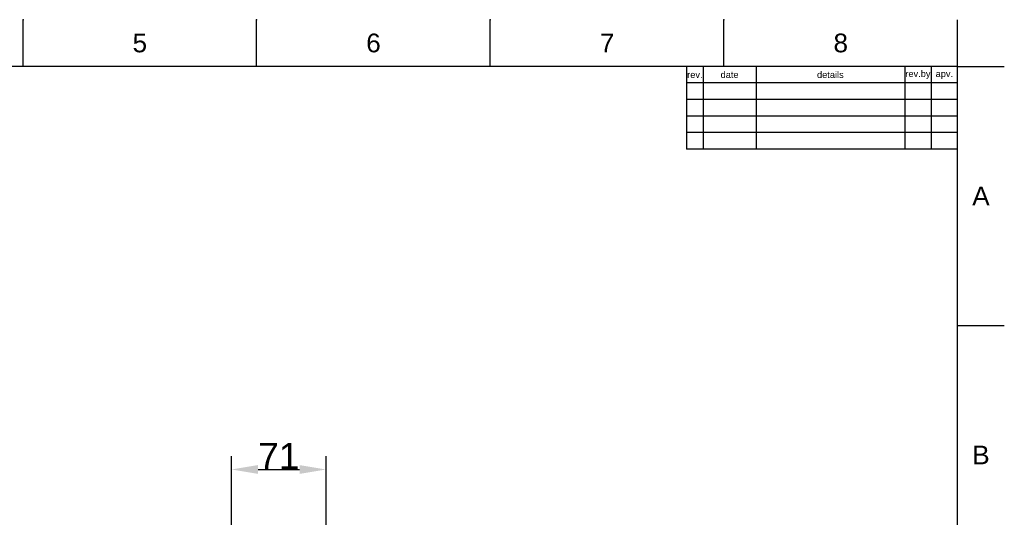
# Model space of a CAD drawing. Header units: millimetres. Extents: x 580 to 2065, y -13 to 1037.
# Tile 10 of 10: x 1320 to 2065, y 660 to 1037. Entities that reach past the tile are written whole.
import ezdxf

# ---------------------------------------------------------------- set-up
doc = ezdxf.new("R2010")
doc.units = ezdxf.units.MM
doc.header["$LTSCALE"] = 0.1
for name, color, linetype in [('DEFAULT', 7, 'Continuous'), ('FORM', 7, 'Continuous'), ('TEXT', 2, 'Continuous')]:
    doc.layers.add(name, color=color, linetype=linetype)
doc.styles.add('ARIAL', font='arial_0.ttf')
doc.styles.get("Standard").update_dxf_attribs({"font": 'arial_0.ttf'})
doc.dimstyles.new('DIMENSION STYLE 01', dxfattribs={"dimtxt": 20, "dimasz": 20, "dimexe": 10, "dimexo": 0.5, "dimgap": 0.09, "dimtad": 1, "dimtoh": 1, "dimdec": 0, "dimzin": 0, "dimdsep": 46, "dimtxsty": 'ARIAL', "dimcen": 0.5, "dimadec": 1, "dimazin": 0, "dimtfac": 1, "dimtdec": 4, "dimtofl": 0, "dimtmove": 0, "dimatfit": 3, "dimfxl": 1, "dimtolj": 1, "dimtzin": 0, "dimarcsym": 0})

# ---------------------------------------------------------------- blocks, each defined once
blk = doc.blocks.new('*D326')
at = {"layer": 'DEFAULT', "color": 0, "lineweight": -2, "transparency": 16777216}
for p, q in [((1480.09, 584.78), (1480.09, 706.62)), ((1551.52, 650.46), (1551.52, 706.62)), ((1500.09, 696.62), (1531.52, 696.62))]:
    blk.add_line(p, q, dxfattribs=at)
at = {"layer": 'DEFAULT', "color": 0, "transparency": 16777216}
for points in [[(1500.09, 699.95), (1500.09, 693.29), (1480.09, 696.62)], [(1531.52, 699.95), (1531.52, 693.29), (1551.52, 696.62)]]:
    blk.add_solid(points, dxfattribs=at)
at = {"layer": 'Defpoints', "color": 0, "transparency": 16777216}
for p in [(1551.52, 696.62), (1551.52, 649.96), (1480.09, 584.28)]:
    blk.add_point(p, dxfattribs=at)
at = {"layer": 'DEFAULT', "color": 0, "transparency": 16777216, "insert": (1515.81, 706.75), "char_height": 20, "attachment_point": 5, "style": 'ARIAL'}
blk.add_mtext('\\A1;71', dxfattribs=at)

msp = doc.modelspace()

# ---------------------------------------------------------------- linework, layer by layer
for p, q in [((1322.28, 1001.37), (1322.28, 1036.73)), ((1499.05, 1001.37), (1499.05, 1036.73)), ((1675.82, 1001.37), (1675.82, 1036.73)), ((1852.58, 1001.37), (1852.58, 1036.73)), ((2029.35, 1001.37), (2029.35, 1036.73)), ((2029.35, 1001.37), (615.21, 1001.37)), ((2029.35, 22.08), (2029.35, 1001.37)), ((2029.35, 1001.37), (2064.71, 1001.37)), ((2029.35, 805.52), (2064.71, 805.52))]:
    msp.add_line(p, q)
for p in [(1322.28, 1036.73), (1499.05, 1036.73), (1675.82, 1036.73), (1852.58, 1036.73), (2029.35, 805.52)]:
    msp.add_point(p)
at = {"layer": 'FORM'}
for p, q in [((1824.35, 1001.37), (1824.35, 938.87)), ((1836.85, 1001.37), (1836.85, 938.87)), ((1876.85, 1001.37), (1876.85, 938.87)), ((1989.35, 1001.37), (1989.35, 938.87)), ((2009.35, 1001.37), (2009.35, 938.87)), ((2029.35, 988.87), (1824.35, 988.87)), ((2029.35, 976.37), (1824.35, 976.37)), ((2029.35, 963.87), (1824.35, 963.87)), ((2029.35, 951.37), (1824.35, 951.37)), ((2029.35, 938.87), (1824.35, 938.87))]:
    msp.add_line(p, q, dxfattribs=at)

# ---------------------------------------------------------------- texts
at = {"char_height": 14.14, "attachment_point": 5}
for s, width, insert in [('5', 50, (1410.66, 1019.05)), ('6', 50, (1587.43, 1019.05)), ('7', 50, (1764.2, 1019.05)), ('8', 50, (1940.97, 1019.05)), ('A', 10, (2047.03, 903.44)), ('B', 10, (2047.03, 707.59))]:
    msp.add_mtext_dynamic_manual_height_columns(s, width=width, gutter_width=12.5, heights=[0], dxfattribs=dict(at, insert=insert))
at = {"layer": 'TEXT', "char_height": 5, "attachment_point": 5}
for s, width, insert in [('rev.', 5, (1830.6, 995.12)), ('date', 16, (1856.85, 995.12)), ('details', 45, (1933.1, 995.12)), ('rev.by', 8, (1999.35, 995.12)), ('apv.', 8, (2019.35, 995.12))]:
    msp.add_mtext_dynamic_manual_height_columns(s, width=width, gutter_width=12.5, heights=[0], dxfattribs=dict(at, insert=insert))

# ---------------------------------------------------------------- dimensions: what is measured, and where the dimension line sits
at = {"layer": 'DEFAULT'}
dim = msp.add_linear_dim(base=(1551.52, 696.62), p1=(1480.09, 584.28), p2=(1551.52, 649.96), dimstyle='DIMENSION STYLE 01', dxfattribs=at)
dim.commit()
dim.dimension.update_dxf_attribs({"geometry": '*D326', "text_midpoint": (1515.81, 706.75)})

doc.saveas('drawing.dxf')
